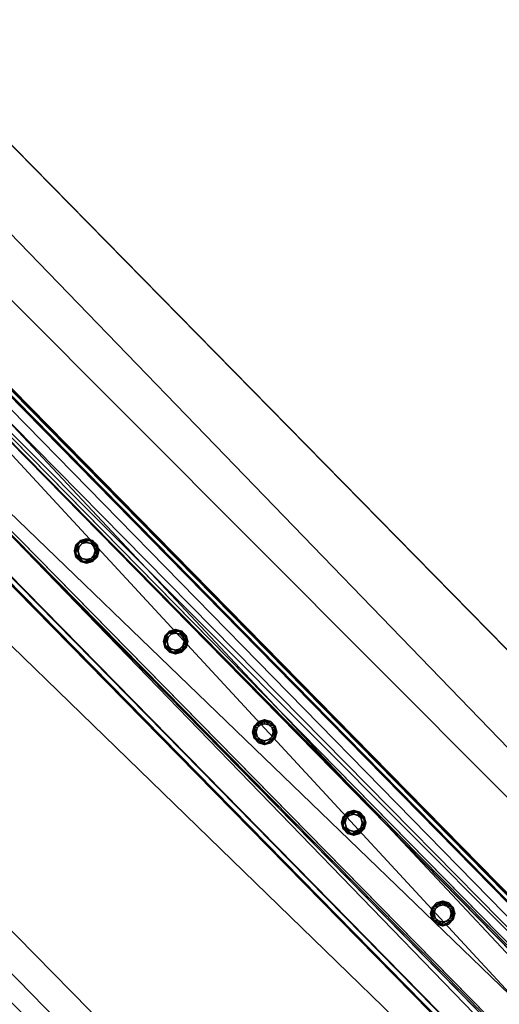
# Model space of a CAD drawing. Header units: millimetres. Extents: x 93711086 to 93775423, y 1247239064 to 1247319365.
# Tile 154 of 256: x 93744067 to 93744485, y 1247279153 to 1247280011. Entities that reach past the tile are written whole.
import ezdxf

# ---------------------------------------------------------------- set-up
doc = ezdxf.new("R2010")
doc.units = ezdxf.units.MM
doc.layers.add('BEAM', color=7, linetype='Continuous')
doc.layers.add('CONCRETE_ITEM', color=7, linetype='Continuous')

# ---------------------------------------------------------------- blocks, each defined once
blk = doc.blocks.new('ad5c39cf-2ef9-4802-b14b-9efffbcddd81')
at = {"color": 0, "transparency": 16777216}
mesh = blk.add_polyface(dxfattribs=at)
corners = [(93745916.48, 1247277775.97, 3495.77), (93746666.22, 1247276990.48, 3510.94), (93738976.68, 1247284812.64, 3845.19), (93746687, 1247277014.97, 3414.54), (93738997.43, 1247284837.16, 3748.79), (93746320.31, 1247276817.55, 3888.3), (93738718.37, 1247284550.45, 4038.66), (93746620.12, 1247276511.78, 3695.22), (93738722.21, 1247284546.54, 4218.58), (93739153.39, 1247281823.3, 3435.98), (93739972.65, 1247280421.61, 3255.16), (93744207.27, 1247276113.97, 3071.08), (93739876.41, 1247280519.51, 3259.34), (93738877.97, 1247281558.7, 3308.76), (93737381.91, 1247283667.25, 3523.7), (93738514.29, 1247284758.05, 4047.53), (93741217.05, 1247279155.75, 2884.69), (93739965.9, 1247280428.48, 2939.08), (93744200.52, 1247276120.84, 2755), (93746140.8, 1247277784.55, 4004.05), (93746128.61, 1247277796.95, 3433.45), (93739116.38, 1247284930.13, 4309.4), (93739104.19, 1247284942.53, 3738.8), (93746064.37, 1247277519.92, 3989.49), (93738773.63, 1247284594.09, 4288.54), (93746462.87, 1247276772.21, 3954.29), (93745867.26, 1247277328.15, 3944.08), (93746376.74, 1247275601.09, 3094.07), (93738711.62, 1247284557.31, 3722.58), (93739153.39, 1247281823.3, 3119.61), (93737375.24, 1247283674.2, 3207.66), (93738507.54, 1247284764.91, 3731.45), (93738877.97, 1247281558.7, 2992.38), (93745885.25, 1247277937.54, 3446.7), (93738877.97, 1247281558.7, 3103.23)]
mesh.append_faces([[corners[k] for k in face] for face in [(0, 1, 2, 0), (3, 0, 4, 3), (2, 4, 0, 2), (5, 6, 7, 5), (8, 6, 5, 8), (9, 7, 6, 9), (7, 10, 11, 7), (10, 7, 9, 10), (12, 9, 13, 12), (9, 12, 10, 9), (6, 14, 9, 6), (6, 15, 14, 6), (10, 16, 11, 10), (16, 10, 17, 16), (18, 11, 16, 18), (19, 20, 21, 19), (22, 21, 20, 22), (23, 19, 21, 23), (23, 24, 25, 23), (21, 24, 23, 21), (26, 25, 24, 26), (5, 26, 8, 5), (24, 8, 26, 24), (18, 16, 27, 18), (1, 16, 17, 1), (28, 29, 30, 28), (30, 31, 28, 30), (28, 2, 29, 28), (29, 2, 1, 29), (32, 29, 17, 32), (17, 29, 1, 17), (27, 16, 1, 27), (4, 33, 3, 4), (33, 22, 20, 33), (22, 33, 4, 22), (15, 6, 31, 15), (28, 31, 6, 28), (22, 4, 2, 22), (21, 2, 24, 21), (2, 21, 22, 2), (6, 24, 2, 6), (2, 28, 6, 2), (8, 24, 6, 8), (15, 31, 30, 15), (30, 14, 15, 30), (10, 34, 17, 10), (32, 17, 34, 32), (13, 29, 34, 13), (13, 9, 29, 13), (32, 34, 29, 32), (14, 30, 9, 14), (29, 9, 30, 29), (12, 13, 34, 12), (34, 10, 12, 34)]], dxfattribs={"color": 0})
blk = doc.blocks.new('5bbbe152-908d-476c-86af-f8c3bda7d93c')
at = {"color": 0, "transparency": 16777216}
mesh = blk.add_polyface(dxfattribs=at)
corners = [(93746645.62, 1247277057.67, 4971.49), (93746647.26, 1247277056.79, 5031.46), (93746991.77, 1247276710, 5017.42), (93746990.21, 1247276710.81, 4957.44), (93746989.83, 1247276711.2, 4957.46), (93746643.57, 1247277053.34, 5026.51), (93746642.07, 1247277054.15, 4971.53), (93746986.28, 1247276707.68, 4957.5), (93746988.12, 1247276706.53, 5012.46), (93746563.85, 1247276976.82, 4972.53), (93746565.34, 1247276976.01, 5027.5), (93746910.49, 1247276628.59, 5013.44), (93746908.27, 1247276630.13, 4958.49), (93746561.93, 1247276972.42, 5032.55), (93746560.29, 1247276973.3, 4972.58), (93746904.72, 1247276626.61, 4958.54), (93746907.09, 1247276624.98, 5018.48), (93746646.91, 1247277057.14, 5031.48), (93746561.35, 1247276973.01, 5032.57), (93746641.67, 1247277054.56, 4971.55), (93746645.23, 1247277058.06, 4971.51), (93746564.77, 1247276976.59, 5027.53), (93746643.2, 1247277053.71, 5026.52), (93746559.68, 1247276973.93, 4972.6), (93746563.24, 1247276977.43, 4972.56), (93735437.15, 1247288462.97, 5519.22), (93735351.43, 1247288378.99, 5520.32), (93735351.86, 1247288378.55, 5520.3), (93735437.5, 1247288462.61, 5519.2), (93735435.8, 1247288463.55, 5459.23), (93735432.24, 1247288460.05, 5459.28), (93735431.86, 1247288460.43, 5459.3), (93735433.43, 1247288459.55, 5514.27), (93735433.79, 1247288459.19, 5514.25), (93735354.86, 1247288382.57, 5515.28), (93735355.29, 1247288382.13, 5515.26), (93735353.29, 1247288383.45, 5460.31), (93735353.74, 1247288383, 5460.29), (93735349.72, 1247288379.95, 5460.35), (93735350.17, 1247288379.49, 5460.33)]
mesh.append_faces([[corners[k] for k in face] for face in [(19, 0, 7, 19), (21, 5, 11, 21), (23, 9, 15, 23), (0, 29, 28, 0), (30, 6, 22, 30), (34, 33, 21, 34), (36, 35, 10, 36), (10, 24, 36, 10), (38, 37, 23, 38)]], dxfattribs={"vtx0": -1, "vtx1": -1, "vtx2": -1, "vtx3": -1, "color": 0})
mesh.append_faces([[corners[k] for k in face] for face in [(13, 2, 1, 13), (27, 17, 28, 27), (29, 19, 30, 29), (39, 13, 18, 39)]], dxfattribs={"vtx0": -1, "vtx2": -1, "vtx3": -1, "color": 0})
mesh.append_faces([[corners[k] for k in face] for face in [(4, 0, 2, 4), (8, 5, 7, 8), (12, 9, 11, 12), (16, 13, 15, 16), (1, 17, 13, 1), (28, 25, 27, 28), (28, 17, 0, 28), (30, 31, 29, 30), (33, 32, 30, 33), (22, 33, 30, 22), (27, 26, 39, 27), (39, 23, 13, 39), (18, 27, 39, 18)]], dxfattribs={"vtx1": -1, "vtx2": -1, "vtx3": -1, "color": 0})
mesh.append_faces([[corners[k] for k in face] for face in [(0, 1, 2, 0), (2, 3, 4, 2), (5, 6, 7, 5), (9, 10, 11, 9), (13, 14, 15, 13), (17, 18, 13, 17), (13, 16, 2, 13), (19, 20, 0, 19), (0, 4, 7, 0), (7, 6, 19, 7), (21, 22, 5, 21), (5, 8, 11, 5), (11, 10, 21, 11), (23, 24, 9, 23), (9, 12, 15, 9), (15, 14, 23, 15), (25, 26, 27, 25), (27, 18, 17, 27), (17, 1, 0, 17), (0, 20, 29, 0), (29, 20, 19, 29), (32, 31, 30, 32), (30, 19, 6, 30), (6, 5, 22, 6), (34, 32, 33, 34), (33, 22, 21, 33), (21, 35, 34, 21), (36, 34, 35, 36), (35, 21, 10, 35), (10, 9, 24, 10), (24, 37, 36, 24), (38, 36, 37, 38), (37, 24, 23, 37), (23, 39, 38, 23), (26, 38, 39, 26), (23, 14, 13, 23)]], dxfattribs={"vtx2": -1, "vtx3": -1, "color": 0})
blk = doc.blocks.new('f09ab779-253b-4029-bab8-6b83adb4cd42')
at = {"color": 0, "transparency": 16777216}
mesh = blk.add_polyface(dxfattribs=at)
corners = [(93745180.04, 1247278420.96, 4188.09), (93745222.83, 1247278463.02, 4188.09), (93743824.91, 1247279885.05, 4248.85), (93743782.12, 1247279842.99, 4248.85), (93745221.97, 1247278463.89, 4148.11), (93743824.06, 1247279885.92, 4208.87), (93745219.83, 1247278461.79, 4148.11), (93743821.92, 1247279883.81, 4208.87), (93745220.62, 1247278460.98, 4185.09), (93743822.71, 1247279883.01, 4245.86), (93745182.12, 1247278423.13, 4185.09), (93743784.2, 1247279845.15, 4245.86), (93745181.33, 1247278423.93, 4148.11), (93743783.41, 1247279845.96, 4208.87), (93745179.19, 1247278421.83, 4148.11), (93743781.27, 1247279843.85, 4208.87)]
mesh.append_faces([[corners[k] for k in face] for face in [(0, 2, 3, 0), (1, 5, 2, 1), (4, 7, 5, 4), (6, 9, 7, 6), (8, 11, 9, 8), (10, 13, 11, 10), (12, 15, 13, 12), (14, 3, 15, 14)]], dxfattribs={"vtx0": -1, "color": 0})
mesh.append_faces([[corners[k] for k in face] for face in [(2, 7, 9, 2), (11, 15, 3, 11), (0, 12, 10, 0), (8, 4, 1, 8)]], dxfattribs={"vtx0": -1, "vtx2": -1, "vtx3": -1, "color": 0})
mesh.append_faces([[corners[k] for k in face] for face in [(3, 2, 9, 3), (9, 11, 3, 9), (1, 0, 10, 1), (10, 8, 1, 10)]], dxfattribs={"vtx1": -1, "vtx2": -1, "vtx3": -1, "color": 0})
mesh.append_faces([[corners[k] for k in face] for face in [(0, 1, 2, 0), (1, 4, 5, 1), (4, 6, 7, 4), (6, 8, 9, 6), (8, 10, 11, 8), (10, 12, 13, 10), (12, 14, 15, 12), (14, 0, 3, 14), (2, 5, 7, 2), (11, 13, 15, 11), (0, 14, 12, 0), (8, 6, 4, 8)]], dxfattribs={"vtx2": -1, "vtx3": -1, "color": 0})
blk = doc.blocks.new('6918f00f-7c53-4f67-8e1d-aeca9fe047ca')
at = {"color": 0, "transparency": 16777216}
mesh = blk.add_polyface(dxfattribs=at)
corners = [(93744435.58, 1247279224.67, 4221.94), (93744431.86, 1247279225.67, 4221.94), (93744431.86, 1247279225.67, 5121.94), (93744435.58, 1247279224.67, 5121.94), (93744429.13, 1247279228.39, 4221.94), (93744429.13, 1247279228.39, 5121.94), (93744428.13, 1247279232.12, 4221.94), (93744428.13, 1247279232.12, 5121.94), (93744429.13, 1247279235.84, 4221.94), (93744429.13, 1247279235.84, 5121.94), (93744431.86, 1247279238.57, 4221.94), (93744431.86, 1247279238.57, 5121.94), (93744435.58, 1247279239.57, 4221.94), (93744435.58, 1247279239.57, 5121.94), (93744439.31, 1247279238.57, 4221.94), (93744439.31, 1247279238.57, 5121.94), (93744442.03, 1247279235.84, 4221.94), (93744442.03, 1247279235.84, 5121.94), (93744443.03, 1247279232.12, 4221.94), (93744443.03, 1247279232.12, 5121.94), (93744442.03, 1247279228.39, 4221.94), (93744442.03, 1247279228.39, 5121.94), (93744439.31, 1247279225.67, 4221.94), (93744439.31, 1247279225.67, 5121.94), (93744435.58, 1247279221.47, 4221.94), (93744440.91, 1247279222.89, 4221.94), (93744440.91, 1247279222.89, 5121.94), (93744435.58, 1247279221.47, 5121.94), (93744444.81, 1247279226.79, 4221.94), (93744444.81, 1247279226.79, 5121.94), (93744446.23, 1247279232.12, 4221.94), (93744446.23, 1247279232.12, 5121.94), (93744444.81, 1247279237.44, 4221.94), (93744444.81, 1247279237.44, 5121.94), (93744440.91, 1247279241.34, 4221.94), (93744440.91, 1247279241.34, 5121.94), (93744435.58, 1247279242.77, 4221.94), (93744435.58, 1247279242.77, 5121.94), (93744430.26, 1247279241.34, 4221.94), (93744430.26, 1247279241.34, 5121.94), (93744426.36, 1247279237.44, 4221.94), (93744426.36, 1247279237.44, 5121.94), (93744424.93, 1247279232.12, 4221.94), (93744424.93, 1247279232.12, 5121.94), (93744426.36, 1247279226.79, 4221.94), (93744426.36, 1247279226.79, 5121.94), (93744430.26, 1247279222.89, 4221.94), (93744430.26, 1247279222.89, 5121.94)]
mesh.append_faces([[corners[k] for k in face] for face in [(0, 2, 3, 0), (1, 5, 2, 1), (4, 7, 5, 4), (6, 9, 7, 6), (8, 11, 9, 8), (10, 13, 11, 10), (12, 15, 13, 12), (14, 17, 15, 14), (16, 19, 17, 16), (18, 21, 19, 18), (20, 23, 21, 20), (22, 3, 23, 22), (24, 26, 27, 24), (25, 29, 26, 25), (28, 31, 29, 28), (30, 33, 31, 30), (32, 35, 33, 32), (34, 37, 35, 34), (36, 39, 37, 36), (38, 41, 39, 38), (40, 43, 41, 40), (42, 45, 43, 42), (44, 47, 45, 44), (46, 27, 47, 46)]], dxfattribs={"vtx0": -1, "color": 0})
mesh.append_faces([[corners[k] for k in face] for face in [(27, 29, 3, 27), (17, 29, 33, 17), (45, 27, 3, 45), (13, 33, 37, 13), (41, 45, 5, 41), (9, 37, 41, 9), (12, 40, 36, 12), (44, 40, 6, 44), (24, 44, 4, 24), (16, 36, 32, 16), (28, 24, 0, 28), (20, 32, 28, 20)]], dxfattribs={"vtx0": -1, "vtx1": -1, "vtx2": -1, "vtx3": -1, "color": 0})
mesh.append_faces([[corners[k] for k in face] for face in [(29, 21, 23, 29), (29, 23, 3, 29), (45, 3, 2, 45), (45, 2, 5, 45), (41, 5, 7, 41), (41, 7, 9, 41), (40, 10, 8, 40), (40, 8, 6, 40), (44, 6, 4, 44), (24, 4, 1, 24), (24, 1, 0, 24), (28, 0, 22, 28)]], dxfattribs={"vtx0": -1, "vtx2": -1, "vtx3": -1, "color": 0})
mesh.append_faces([[corners[k] for k in face] for face in [(19, 21, 29, 19), (17, 19, 29, 17), (15, 17, 33, 15), (13, 15, 33, 13), (11, 13, 37, 11), (9, 11, 37, 9), (12, 10, 40, 12), (14, 12, 36, 14), (16, 14, 36, 16), (18, 16, 32, 18), (20, 18, 32, 20), (22, 20, 28, 22)]], dxfattribs={"vtx1": -1, "vtx2": -1, "vtx3": -1, "color": 0})
mesh.append_faces([[corners[k] for k in face] for face in [(0, 1, 2, 0), (1, 4, 5, 1), (4, 6, 7, 4), (6, 8, 9, 6), (8, 10, 11, 8), (10, 12, 13, 10), (12, 14, 15, 12), (14, 16, 17, 14), (16, 18, 19, 16), (18, 20, 21, 18), (20, 22, 23, 20), (22, 0, 3, 22), (24, 25, 26, 24), (25, 28, 29, 25), (28, 30, 31, 28), (30, 32, 33, 30), (32, 34, 35, 32), (34, 36, 37, 34), (36, 38, 39, 36), (38, 40, 41, 38), (40, 42, 43, 40), (42, 44, 45, 42), (44, 46, 47, 44), (46, 24, 27, 46), (29, 31, 33, 29), (33, 35, 37, 33), (37, 39, 41, 37), (41, 43, 45, 41), (45, 47, 27, 45), (27, 26, 29, 27), (40, 38, 36, 40), (36, 34, 32, 36), (32, 30, 28, 32), (28, 25, 24, 28), (24, 46, 44, 24), (44, 42, 40, 44)]], dxfattribs={"vtx2": -1, "vtx3": -1, "color": 0})
blk = doc.blocks.new('7c0d8991-98c9-45f1-a2f4-cf2b049af9c8')
at = {"color": 0, "transparency": 16777216}
mesh = blk.add_polyface(dxfattribs=at)
corners = [(93744357.91, 1247279303.66, 4225.3), (93744354.18, 1247279304.66, 4225.3), (93744354.18, 1247279304.66, 5125.3), (93744357.91, 1247279303.66, 5125.3), (93744351.46, 1247279307.38, 4225.3), (93744351.46, 1247279307.38, 5125.3), (93744350.46, 1247279311.11, 4225.3), (93744350.46, 1247279311.11, 5125.3), (93744351.46, 1247279314.83, 4225.3), (93744351.46, 1247279314.83, 5125.3), (93744354.18, 1247279317.56, 4225.3), (93744354.18, 1247279317.56, 5125.3), (93744357.91, 1247279318.56, 4225.3), (93744357.91, 1247279318.56, 5125.3), (93744361.63, 1247279317.56, 4225.3), (93744361.63, 1247279317.56, 5125.3), (93744364.36, 1247279314.83, 4225.3), (93744364.36, 1247279314.83, 5125.3), (93744365.36, 1247279311.11, 4225.3), (93744365.36, 1247279311.11, 5125.3), (93744364.36, 1247279307.38, 4225.3), (93744364.36, 1247279307.38, 5125.3), (93744361.63, 1247279304.66, 4225.3), (93744361.63, 1247279304.66, 5125.3), (93744357.91, 1247279300.46, 4225.3), (93744363.23, 1247279301.88, 4225.3), (93744363.23, 1247279301.88, 5125.3), (93744357.91, 1247279300.46, 5125.3), (93744367.13, 1247279305.78, 4225.3), (93744367.13, 1247279305.78, 5125.3), (93744368.56, 1247279311.11, 4225.3), (93744368.56, 1247279311.11, 5125.3), (93744367.13, 1247279316.43, 4225.3), (93744367.13, 1247279316.43, 5125.3), (93744363.23, 1247279320.33, 4225.3), (93744363.23, 1247279320.33, 5125.3), (93744357.91, 1247279321.76, 4225.3), (93744357.91, 1247279321.76, 5125.3), (93744352.58, 1247279320.33, 4225.3), (93744352.58, 1247279320.33, 5125.3), (93744348.68, 1247279316.43, 4225.3), (93744348.68, 1247279316.43, 5125.3), (93744347.26, 1247279311.11, 4225.3), (93744347.26, 1247279311.11, 5125.3), (93744348.68, 1247279305.78, 4225.3), (93744348.68, 1247279305.78, 5125.3), (93744352.58, 1247279301.88, 4225.3), (93744352.58, 1247279301.88, 5125.3)]
mesh.append_faces([[corners[k] for k in face] for face in [(0, 2, 3, 0), (1, 5, 2, 1), (4, 7, 5, 4), (6, 9, 7, 6), (8, 11, 9, 8), (10, 13, 11, 10), (12, 15, 13, 12), (14, 17, 15, 14), (16, 19, 17, 16), (18, 21, 19, 18), (20, 23, 21, 20), (22, 3, 23, 22), (24, 26, 27, 24), (25, 29, 26, 25), (28, 31, 29, 28), (30, 33, 31, 30), (32, 35, 33, 32), (34, 37, 35, 34), (36, 39, 37, 36), (38, 41, 39, 38), (40, 43, 41, 40), (42, 45, 43, 42), (44, 47, 45, 44), (46, 27, 47, 46)]], dxfattribs={"vtx0": -1, "color": 0})
mesh.append_faces([[corners[k] for k in face] for face in [(37, 41, 13, 37), (5, 41, 45, 5), (33, 37, 13, 33), (3, 45, 27, 3), (29, 33, 17, 29), (21, 27, 29, 21), (30, 25, 18, 30), (34, 30, 18, 34), (1, 25, 46, 1), (38, 34, 14, 38), (6, 46, 42, 6), (42, 38, 10, 42)]], dxfattribs={"vtx0": -1, "vtx1": -1, "vtx2": -1, "vtx3": -1, "color": 0})
mesh.append_faces([[corners[k] for k in face] for face in [(41, 9, 11, 41), (41, 11, 13, 41), (33, 13, 15, 33), (33, 15, 17, 33), (29, 17, 19, 29), (29, 19, 21, 29), (25, 20, 18, 25), (34, 18, 16, 34), (34, 16, 14, 34), (38, 14, 12, 38), (38, 12, 10, 38)]], dxfattribs={"vtx0": -1, "vtx2": -1, "vtx3": -1, "color": 0})
mesh.append_faces([[corners[k] for k in face] for face in [(7, 9, 41, 7), (5, 7, 41, 5), (2, 5, 45, 2), (3, 2, 45, 3), (23, 3, 27, 23), (21, 23, 27, 21), (22, 20, 25, 22), (0, 22, 25, 0), (1, 0, 25, 1), (4, 1, 46, 4), (6, 4, 46, 6), (8, 6, 42, 8), (10, 8, 42, 10)]], dxfattribs={"vtx1": -1, "vtx2": -1, "vtx3": -1, "color": 0})
mesh.append_faces([[corners[k] for k in face] for face in [(0, 1, 2, 0), (1, 4, 5, 1), (4, 6, 7, 4), (6, 8, 9, 6), (8, 10, 11, 8), (10, 12, 13, 10), (12, 14, 15, 12), (14, 16, 17, 14), (16, 18, 19, 16), (18, 20, 21, 18), (20, 22, 23, 20), (22, 0, 3, 22), (24, 25, 26, 24), (25, 28, 29, 25), (28, 30, 31, 28), (30, 32, 33, 30), (32, 34, 35, 32), (34, 36, 37, 34), (36, 38, 39, 36), (38, 40, 41, 38), (40, 42, 43, 40), (42, 44, 45, 42), (44, 46, 47, 44), (46, 24, 27, 46), (41, 43, 45, 41), (45, 47, 27, 45), (27, 26, 29, 27), (29, 31, 33, 29), (33, 35, 37, 33), (37, 39, 41, 37), (25, 24, 46, 25), (46, 44, 42, 46), (42, 40, 38, 42), (38, 36, 34, 38), (34, 32, 30, 34), (30, 28, 25, 30)]], dxfattribs={"vtx2": -1, "vtx3": -1, "color": 0})
blk = doc.blocks.new('353e3f2e-870f-4026-a862-44c71e881ae8')
at = {"color": 0, "transparency": 16777216}
mesh = blk.add_polyface(dxfattribs=at)
corners = [(93744280.23, 1247279382.65, 4228.67), (93744276.51, 1247279383.64, 4228.67), (93744276.51, 1247279383.64, 5128.67), (93744280.23, 1247279382.65, 5128.67), (93744273.78, 1247279386.37, 4228.67), (93744273.78, 1247279386.37, 5128.67), (93744272.78, 1247279390.1, 4228.67), (93744272.78, 1247279390.1, 5128.67), (93744273.78, 1247279393.82, 4228.67), (93744273.78, 1247279393.82, 5128.67), (93744276.51, 1247279396.55, 4228.67), (93744276.51, 1247279396.55, 5128.67), (93744280.23, 1247279397.55, 4228.67), (93744280.23, 1247279397.55, 5128.67), (93744283.96, 1247279396.55, 4228.67), (93744283.96, 1247279396.55, 5128.67), (93744286.68, 1247279393.82, 4228.67), (93744286.68, 1247279393.82, 5128.67), (93744287.68, 1247279390.1, 4228.67), (93744287.68, 1247279390.1, 5128.67), (93744286.68, 1247279386.37, 4228.67), (93744286.68, 1247279386.37, 5128.67), (93744283.96, 1247279383.64, 4228.67), (93744283.96, 1247279383.64, 5128.67), (93744280.23, 1247279379.45, 4228.67), (93744285.56, 1247279380.87, 4228.67), (93744285.56, 1247279380.87, 5128.67), (93744280.23, 1247279379.45, 5128.67), (93744289.45, 1247279384.77, 4228.67), (93744289.45, 1247279384.77, 5128.67), (93744290.88, 1247279390.1, 4228.67), (93744290.88, 1247279390.1, 5128.67), (93744289.45, 1247279395.42, 4228.67), (93744289.45, 1247279395.42, 5128.67), (93744285.56, 1247279399.32, 4228.67), (93744285.56, 1247279399.32, 5128.67), (93744280.23, 1247279400.75, 4228.67), (93744280.23, 1247279400.75, 5128.67), (93744274.91, 1247279399.32, 4228.67), (93744274.91, 1247279399.32, 5128.67), (93744271.01, 1247279395.42, 4228.67), (93744271.01, 1247279395.42, 5128.67), (93744269.58, 1247279390.1, 4228.67), (93744269.58, 1247279390.1, 5128.67), (93744271.01, 1247279384.77, 4228.67), (93744271.01, 1247279384.77, 5128.67), (93744274.91, 1247279380.87, 4228.67), (93744274.91, 1247279380.87, 5128.67)]
mesh.append_faces([[corners[k] for k in face] for face in [(0, 2, 3, 0), (1, 5, 2, 1), (4, 7, 5, 4), (6, 9, 7, 6), (8, 11, 9, 8), (10, 13, 11, 10), (12, 15, 13, 12), (14, 17, 15, 14), (16, 19, 17, 16), (18, 21, 19, 18), (20, 23, 21, 20), (22, 3, 23, 22), (24, 26, 27, 24), (25, 29, 26, 25), (28, 31, 29, 28), (30, 33, 31, 30), (32, 35, 33, 32), (34, 37, 35, 34), (36, 39, 37, 36), (38, 41, 39, 38), (40, 43, 41, 40), (42, 45, 43, 42), (44, 47, 45, 44), (46, 27, 47, 46)]], dxfattribs={"vtx0": -1, "color": 0})
mesh.append_faces([[corners[k] for k in face] for face in [(27, 29, 3, 27), (17, 29, 33, 17), (45, 27, 3, 45), (13, 33, 37, 13), (41, 45, 5, 41), (9, 37, 41, 9), (12, 40, 36, 12), (44, 40, 6, 44), (24, 44, 4, 24), (16, 36, 32, 16), (28, 24, 0, 28), (20, 32, 28, 20)]], dxfattribs={"vtx0": -1, "vtx1": -1, "vtx2": -1, "vtx3": -1, "color": 0})
mesh.append_faces([[corners[k] for k in face] for face in [(29, 21, 23, 29), (29, 23, 3, 29), (45, 3, 2, 45), (45, 2, 5, 45), (41, 5, 7, 41), (41, 7, 9, 41), (40, 10, 8, 40), (40, 8, 6, 40), (44, 6, 4, 44), (24, 4, 1, 24), (24, 1, 0, 24), (28, 0, 22, 28)]], dxfattribs={"vtx0": -1, "vtx2": -1, "vtx3": -1, "color": 0})
mesh.append_faces([[corners[k] for k in face] for face in [(19, 21, 29, 19), (17, 19, 29, 17), (15, 17, 33, 15), (13, 15, 33, 13), (11, 13, 37, 11), (9, 11, 37, 9), (12, 10, 40, 12), (14, 12, 36, 14), (16, 14, 36, 16), (18, 16, 32, 18), (20, 18, 32, 20), (22, 20, 28, 22)]], dxfattribs={"vtx1": -1, "vtx2": -1, "vtx3": -1, "color": 0})
mesh.append_faces([[corners[k] for k in face] for face in [(0, 1, 2, 0), (1, 4, 5, 1), (4, 6, 7, 4), (6, 8, 9, 6), (8, 10, 11, 8), (10, 12, 13, 10), (12, 14, 15, 12), (14, 16, 17, 14), (16, 18, 19, 16), (18, 20, 21, 18), (20, 22, 23, 20), (22, 0, 3, 22), (24, 25, 26, 24), (25, 28, 29, 25), (28, 30, 31, 28), (30, 32, 33, 30), (32, 34, 35, 32), (34, 36, 37, 34), (36, 38, 39, 36), (38, 40, 41, 38), (40, 42, 43, 40), (42, 44, 45, 42), (44, 46, 47, 44), (46, 24, 27, 46), (29, 31, 33, 29), (33, 35, 37, 33), (37, 39, 41, 37), (41, 43, 45, 41), (45, 47, 27, 45), (27, 26, 29, 27), (40, 38, 36, 40), (36, 34, 32, 36), (32, 30, 28, 32), (28, 25, 24, 28), (24, 46, 44, 24), (44, 42, 40, 44)]], dxfattribs={"vtx2": -1, "vtx3": -1, "color": 0})
blk = doc.blocks.new('09ea1f90-a629-4cbc-8a1f-5d7edd665f55')
at = {"color": 0, "transparency": 16777216}
mesh = blk.add_polyface(dxfattribs=at)
corners = [(93744202.55, 1247279461.63, 4232.03), (93744198.83, 1247279462.63, 4232.03), (93744198.83, 1247279462.63, 5132.03), (93744202.55, 1247279461.63, 5132.03), (93744196.1, 1247279465.36, 4232.03), (93744196.1, 1247279465.36, 5132.03), (93744195.1, 1247279469.08, 4232.03), (93744195.1, 1247279469.08, 5132.03), (93744196.1, 1247279472.81, 4232.03), (93744196.1, 1247279472.81, 5132.03), (93744198.83, 1247279475.53, 4232.03), (93744198.83, 1247279475.53, 5132.03), (93744202.55, 1247279476.53, 4232.03), (93744202.55, 1247279476.53, 5132.03), (93744206.28, 1247279475.53, 4232.03), (93744206.28, 1247279475.53, 5132.03), (93744209.01, 1247279472.81, 4232.03), (93744209.01, 1247279472.81, 5132.03), (93744210, 1247279469.08, 4232.03), (93744210, 1247279469.08, 5132.03), (93744209.01, 1247279465.36, 4232.03), (93744209.01, 1247279465.36, 5132.03), (93744206.28, 1247279462.63, 4232.03), (93744206.28, 1247279462.63, 5132.03), (93744202.55, 1247279458.43, 4232.03), (93744207.88, 1247279459.86, 4232.03), (93744207.88, 1247279459.86, 5132.03), (93744202.55, 1247279458.43, 5132.03), (93744211.78, 1247279463.76, 4232.03), (93744211.78, 1247279463.76, 5132.03), (93744213.2, 1247279469.08, 4232.03), (93744213.2, 1247279469.08, 5132.03), (93744211.78, 1247279474.41, 4232.03), (93744211.78, 1247279474.41, 5132.03), (93744207.88, 1247279478.31, 4232.03), (93744207.88, 1247279478.31, 5132.03), (93744202.55, 1247279479.73, 4232.03), (93744202.55, 1247279479.73, 5132.03), (93744197.23, 1247279478.31, 4232.03), (93744197.23, 1247279478.31, 5132.03), (93744193.33, 1247279474.41, 4232.03), (93744193.33, 1247279474.41, 5132.03), (93744191.9, 1247279469.08, 4232.03), (93744191.9, 1247279469.08, 5132.03), (93744193.33, 1247279463.76, 4232.03), (93744193.33, 1247279463.76, 5132.03), (93744197.23, 1247279459.86, 4232.03), (93744197.23, 1247279459.86, 5132.03)]
mesh.append_faces([[corners[k] for k in face] for face in [(0, 2, 3, 0), (1, 5, 2, 1), (4, 7, 5, 4), (6, 9, 7, 6), (8, 11, 9, 8), (10, 13, 11, 10), (12, 15, 13, 12), (14, 17, 15, 14), (16, 19, 17, 16), (18, 21, 19, 18), (20, 23, 21, 20), (22, 3, 23, 22), (24, 26, 27, 24), (25, 29, 26, 25), (28, 31, 29, 28), (30, 33, 31, 30), (32, 35, 33, 32), (34, 37, 35, 34), (36, 39, 37, 36), (38, 41, 39, 38), (40, 43, 41, 40), (42, 45, 43, 42), (44, 47, 45, 44), (46, 27, 47, 46)]], dxfattribs={"vtx0": -1, "color": 0})
mesh.append_faces([[corners[k] for k in face] for face in [(13, 33, 37, 13), (29, 33, 19, 29), (27, 29, 21, 27), (9, 37, 41, 9), (45, 27, 3, 45), (5, 41, 45, 5), (30, 25, 18, 30), (34, 30, 18, 34), (1, 25, 46, 1), (38, 34, 14, 38), (6, 46, 42, 6), (42, 38, 10, 42)]], dxfattribs={"vtx0": -1, "vtx1": -1, "vtx2": -1, "vtx3": -1, "color": 0})
mesh.append_faces([[corners[k] for k in face] for face in [(33, 15, 17, 33), (33, 17, 19, 33), (29, 19, 21, 29), (27, 21, 23, 27), (27, 23, 3, 27), (45, 3, 2, 45), (25, 20, 18, 25), (34, 18, 16, 34), (34, 16, 14, 34), (38, 14, 12, 38), (38, 12, 10, 38)]], dxfattribs={"vtx0": -1, "vtx2": -1, "vtx3": -1, "color": 0})
mesh.append_faces([[corners[k] for k in face] for face in [(13, 15, 33, 13), (11, 13, 37, 11), (9, 11, 37, 9), (7, 9, 41, 7), (5, 7, 41, 5), (2, 5, 45, 2), (22, 20, 25, 22), (0, 22, 25, 0), (1, 0, 25, 1), (4, 1, 46, 4), (6, 4, 46, 6), (8, 6, 42, 8), (10, 8, 42, 10)]], dxfattribs={"vtx1": -1, "vtx2": -1, "vtx3": -1, "color": 0})
mesh.append_faces([[corners[k] for k in face] for face in [(0, 1, 2, 0), (1, 4, 5, 1), (4, 6, 7, 4), (6, 8, 9, 6), (8, 10, 11, 8), (10, 12, 13, 10), (12, 14, 15, 12), (14, 16, 17, 14), (16, 18, 19, 16), (18, 20, 21, 18), (20, 22, 23, 20), (22, 0, 3, 22), (24, 25, 26, 24), (25, 28, 29, 25), (28, 30, 31, 28), (30, 32, 33, 30), (32, 34, 35, 32), (34, 36, 37, 34), (36, 38, 39, 36), (38, 40, 41, 38), (40, 42, 43, 40), (42, 44, 45, 42), (44, 46, 47, 44), (46, 24, 27, 46), (33, 35, 37, 33), (37, 39, 41, 37), (41, 43, 45, 41), (45, 47, 27, 45), (27, 26, 29, 27), (29, 31, 33, 29), (25, 24, 46, 25), (46, 44, 42, 46), (42, 40, 38, 42), (38, 36, 34, 38), (34, 32, 30, 34), (30, 28, 25, 30)]], dxfattribs={"vtx2": -1, "vtx3": -1, "color": 0})
blk = doc.blocks.new('794acb5b-09ed-4fad-8ba0-d9c177845290')
at = {"color": 0, "transparency": 16777216}
mesh = blk.add_polyface(dxfattribs=at)
corners = [(93744124.88, 1247279540.62, 4235.4), (93744121.15, 1247279541.62, 4235.4), (93744121.15, 1247279541.62, 5135.4), (93744124.88, 1247279540.62, 5135.4), (93744118.42, 1247279544.34, 4235.4), (93744118.42, 1247279544.34, 5135.4), (93744117.43, 1247279548.07, 4235.4), (93744117.43, 1247279548.07, 5135.4), (93744118.42, 1247279551.79, 4235.4), (93744118.42, 1247279551.79, 5135.4), (93744121.15, 1247279554.52, 4235.4), (93744121.15, 1247279554.52, 5135.4), (93744124.88, 1247279555.52, 4235.4), (93744124.88, 1247279555.52, 5135.4), (93744128.6, 1247279554.52, 4235.4), (93744128.6, 1247279554.52, 5135.4), (93744131.33, 1247279551.79, 4235.4), (93744131.33, 1247279551.79, 5135.4), (93744132.33, 1247279548.07, 4235.4), (93744132.33, 1247279548.07, 5135.4), (93744131.33, 1247279544.34, 4235.4), (93744131.33, 1247279544.34, 5135.4), (93744128.6, 1247279541.62, 4235.4), (93744128.6, 1247279541.62, 5135.4), (93744124.88, 1247279537.42, 4235.4), (93744130.2, 1247279538.85, 4235.4), (93744130.2, 1247279538.85, 5135.4), (93744124.88, 1247279537.42, 5135.4), (93744134.1, 1247279542.74, 4235.4), (93744134.1, 1247279542.74, 5135.4), (93744135.53, 1247279548.07, 4235.4), (93744135.53, 1247279548.07, 5135.4), (93744134.1, 1247279553.39, 4235.4), (93744134.1, 1247279553.39, 5135.4), (93744130.2, 1247279557.29, 4235.4), (93744130.2, 1247279557.29, 5135.4), (93744124.88, 1247279558.72, 4235.4), (93744124.88, 1247279558.72, 5135.4), (93744119.55, 1247279557.29, 4235.4), (93744119.55, 1247279557.29, 5135.4), (93744115.65, 1247279553.39, 4235.4), (93744115.65, 1247279553.39, 5135.4), (93744114.23, 1247279548.07, 4235.4), (93744114.23, 1247279548.07, 5135.4), (93744115.65, 1247279542.74, 4235.4), (93744115.65, 1247279542.74, 5135.4), (93744119.55, 1247279538.85, 4235.4), (93744119.55, 1247279538.85, 5135.4)]
mesh.append_faces([[corners[k] for k in face] for face in [(0, 2, 3, 0), (1, 5, 2, 1), (4, 7, 5, 4), (6, 9, 7, 6), (8, 11, 9, 8), (10, 13, 11, 10), (12, 15, 13, 12), (14, 17, 15, 14), (16, 19, 17, 16), (18, 21, 19, 18), (20, 23, 21, 20), (22, 3, 23, 22), (24, 26, 27, 24), (25, 29, 26, 25), (28, 31, 29, 28), (30, 33, 31, 30), (32, 35, 33, 32), (34, 37, 35, 34), (36, 39, 37, 36), (38, 41, 39, 38), (40, 43, 41, 40), (42, 45, 43, 42), (44, 47, 45, 44), (46, 27, 47, 46)]], dxfattribs={"vtx0": -1, "color": 0})
mesh.append_faces([[corners[k] for k in face] for face in [(13, 33, 37, 13), (29, 33, 19, 29), (27, 29, 21, 27), (9, 37, 41, 9), (45, 27, 3, 45), (5, 41, 45, 5), (30, 25, 18, 30), (34, 30, 18, 34), (1, 25, 46, 1), (38, 34, 14, 38), (6, 46, 42, 6), (42, 38, 10, 42)]], dxfattribs={"vtx0": -1, "vtx1": -1, "vtx2": -1, "vtx3": -1, "color": 0})
mesh.append_faces([[corners[k] for k in face] for face in [(33, 15, 17, 33), (33, 17, 19, 33), (29, 19, 21, 29), (27, 21, 23, 27), (27, 23, 3, 27), (45, 3, 2, 45), (25, 20, 18, 25), (34, 18, 16, 34), (34, 16, 14, 34), (38, 14, 12, 38), (38, 12, 10, 38)]], dxfattribs={"vtx0": -1, "vtx2": -1, "vtx3": -1, "color": 0})
mesh.append_faces([[corners[k] for k in face] for face in [(13, 15, 33, 13), (11, 13, 37, 11), (9, 11, 37, 9), (7, 9, 41, 7), (5, 7, 41, 5), (2, 5, 45, 2), (22, 20, 25, 22), (0, 22, 25, 0), (1, 0, 25, 1), (4, 1, 46, 4), (6, 4, 46, 6), (8, 6, 42, 8), (10, 8, 42, 10)]], dxfattribs={"vtx1": -1, "vtx2": -1, "vtx3": -1, "color": 0})
mesh.append_faces([[corners[k] for k in face] for face in [(0, 1, 2, 0), (1, 4, 5, 1), (4, 6, 7, 4), (6, 8, 9, 6), (8, 10, 11, 8), (10, 12, 13, 10), (12, 14, 15, 12), (14, 16, 17, 14), (16, 18, 19, 16), (18, 20, 21, 18), (20, 22, 23, 20), (22, 0, 3, 22), (24, 25, 26, 24), (25, 28, 29, 25), (28, 30, 31, 28), (30, 32, 33, 30), (32, 34, 35, 32), (34, 36, 37, 34), (36, 38, 39, 36), (38, 40, 41, 38), (40, 42, 43, 40), (42, 44, 45, 42), (44, 46, 47, 44), (46, 24, 27, 46), (33, 35, 37, 33), (37, 39, 41, 37), (41, 43, 45, 41), (45, 47, 27, 45), (27, 26, 29, 27), (29, 31, 33, 29), (25, 24, 46, 25), (46, 44, 42, 46), (42, 40, 38, 42), (38, 36, 34, 38), (34, 32, 30, 34), (30, 28, 25, 30)]], dxfattribs={"vtx2": -1, "vtx3": -1, "color": 0})

msp = doc.modelspace()

# ---------------------------------------------------------------- block references
at = {"layer": 'BEAM', "color": 156, "true_color": 0x1e4383, "transparency": 33554687}
msp.add_blockref('5bbbe152-908d-476c-86af-f8c3bda7d93c', (0, 0), dxfattribs=at)
at = {"layer": 'BEAM', "color": 77, "true_color": 0x5b9723, "transparency": 33554687}
for name in ['f09ab779-253b-4029-bab8-6b83adb4cd42', '794acb5b-09ed-4fad-8ba0-d9c177845290', '09ea1f90-a629-4cbc-8a1f-5d7edd665f55', '353e3f2e-870f-4026-a862-44c71e881ae8', '7c0d8991-98c9-45f1-a2f4-cf2b049af9c8', '6918f00f-7c53-4f67-8e1d-aeca9fe047ca']:
    msp.add_blockref(name, (0, 0), dxfattribs=at)
at = {"layer": 'CONCRETE_ITEM', "color": 222, "true_color": 0xc0298d, "transparency": 33554687}
msp.add_blockref('ad5c39cf-2ef9-4802-b14b-9efffbcddd81', (0, 0), dxfattribs=at)

doc.saveas('drawing.dxf')
